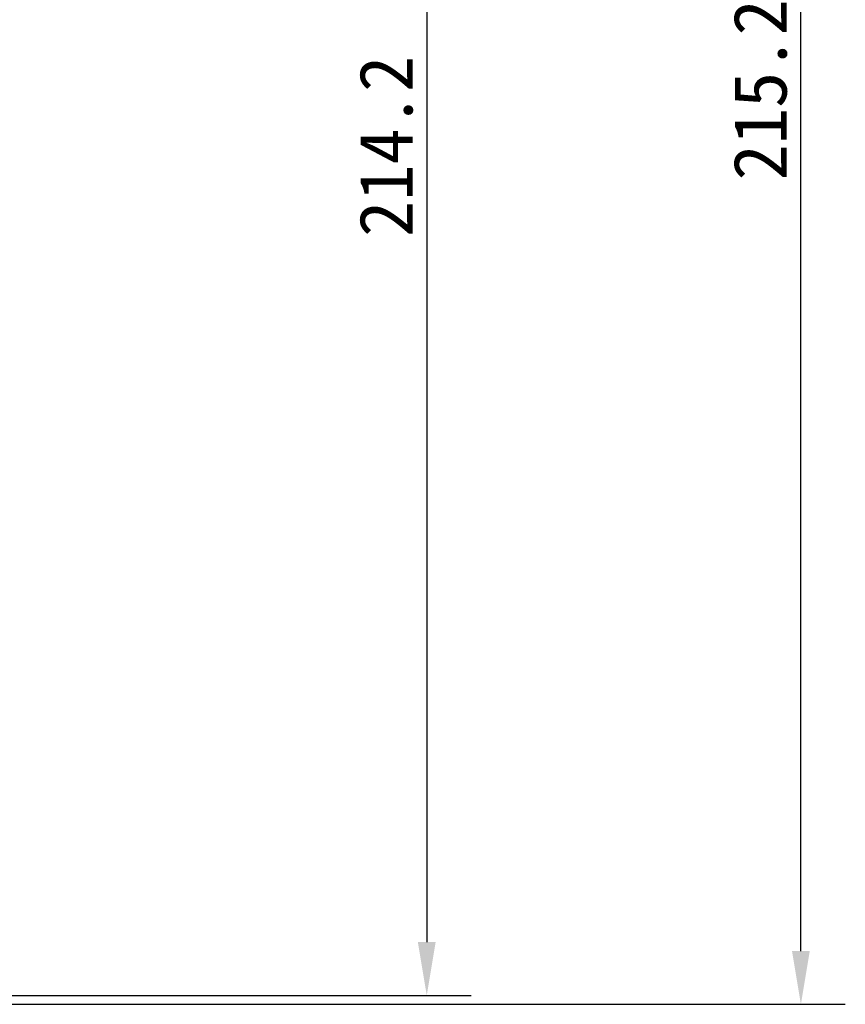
# Model space of a CAD drawing. Header units: millimetres. Extents: x 114 to 482, y 131 to 392.
# Tile 26 of 35: x 356 to 403, y 260 to 315. Entities that reach past the tile are written whole.
import ezdxf

# ---------------------------------------------------------------- set-up
doc = ezdxf.new("R2010")
doc.units = ezdxf.units.MM
doc.header["$LTSCALE"] = 32.67
doc.header["$PDMODE"] = 3
doc.header["$PDSIZE"] = 8
doc.layers.get('0').update_dxf_attribs({"linetype": 'CONTINUOUS'})
doc.layers.get('Defpoints').update_dxf_attribs({"linetype": 'CONTINUOUS'})
doc.layers.add('51__DRAFT_DIMS', color=7, linetype='CONTINUOUS')
doc.styles.get("Standard").update_dxf_attribs({"font": 'simfang.ttf'})
doc.dimstyles.new('DIMSTYLE_3', dxfattribs={"dimtxt": 3, "dimasz": 3, "dimexe": 2.5, "dimexo": 0.5, "dimgap": 0.75, "dimtad": 1, "dimdec": 1, "dimlfac": 2, "dimdsep": 46, "dimtxsty": 'STANDARD', "dimblk": '_FILLED', "dimblk1": '_FILLED', "dimblk2": '_FILLED', "dimcen": 0.09, "dimclrt": 256, "dimadec": 1, "dimazin": 2, "dimtp": 0.5, "dimtm": 0.5, "dimtfac": 1, "dimtdec": 1, "dimtofl": 0, "dimtmove": 0, "dimatfit": 3, "dimldrblk": '_FILLED', "dimfxl": 1, "dimtolj": 1, "dimarcsym": 0})

# ---------------------------------------------------------------- blocks, each defined once
blk = doc.blocks.new('_FILLED')
at = {"color": 0, "linetype": 'ByBlock'}
blk.add_solid([(0, 0), (-1, 0.167), (-1, -0.167)], dxfattribs=at)
blk = doc.blocks.new('*D4')
at = {"layer": '51__DRAFT_DIMS', "color": 0, "lineweight": -2}
for p, q in [((353.908, 367.451), (381.849, 367.451)), ((379.349, 364.451), (379.349, 263.332)), ((337.355, 260.332), (381.849, 260.332))]:
    blk.add_line(p, q, dxfattribs=at)
at = {"layer": 'Defpoints', "color": 0}
for p in [(353.408, 367.451), (336.855, 260.332), (379.349, 260.332)]:
    blk.add_point(p, dxfattribs=at)
at = {"layer": '51__DRAFT_DIMS', "color": 0, "linetype": 'ByBlock', "lineweight": -2, "xscale": 3, "yscale": 3, "zscale": 3}
for p, rotation in [((379.349, 367.451), 90), ((379.349, 260.332), 270)]:
    blk.add_blockref('_FILLED', p, dxfattribs=dict(at, rotation=rotation))
at = {"layer": '51__DRAFT_DIMS', "insert": (375.547, 308.141), "char_height": 3, "attachment_point": 2, "rotation": 90}
blk.add_mtext('\\A1;214.2', dxfattribs=at)
blk = doc.blocks.new('*D5')
at = {"layer": '51__DRAFT_DIMS', "color": 0, "lineweight": -2}
for p, q in [((353.908, 367.451), (402.911, 367.451)), ((400.411, 262.832), (400.411, 364.451)), ((335.63, 259.832), (402.911, 259.832))]:
    blk.add_line(p, q, dxfattribs=at)
at = {"layer": 'Defpoints', "color": 0}
for p in [(353.408, 367.451), (400.411, 367.451), (335.13, 259.832)]:
    blk.add_point(p, dxfattribs=at)
at = {"layer": '51__DRAFT_DIMS', "color": 0, "linetype": 'ByBlock', "lineweight": -2, "xscale": 3, "yscale": 3, "zscale": 3}
for p, rotation in [((400.411, 367.451), 90), ((400.411, 259.832), 270)]:
    blk.add_blockref('_FILLED', p, dxfattribs=dict(at, rotation=rotation))
at = {"layer": '51__DRAFT_DIMS', "insert": (396.609, 311.321), "char_height": 3, "attachment_point": 2, "rotation": 90}
blk.add_mtext('\\A1;215.2', dxfattribs=at)

msp = doc.modelspace()

# ---------------------------------------------------------------- dimensions: what is measured, and where the dimension line sits
at = {"layer": '51__DRAFT_DIMS'}
for base, p1, p2, angle, picture, middle in [((400.4109, 367.4513), (335.1295, 259.8318), (353.4083, 367.4513), 90, '*D5', (400.4109, 311.3206)), ((379.3488, 260.3318), (353.4083, 367.4513), (336.8545, 260.3318), 270, '*D4', (379.3488, 308.1414))]:
    dim = msp.add_linear_dim(base=base, p1=p1, p2=p2, angle=angle, dimstyle='DIMSTYLE_3', dxfattribs=at)
    dim.commit()
    dim.dimension.update_dxf_attribs({"geometry": picture, "text_midpoint": middle, "dimtype": 160})

doc.saveas('drawing.dxf')
